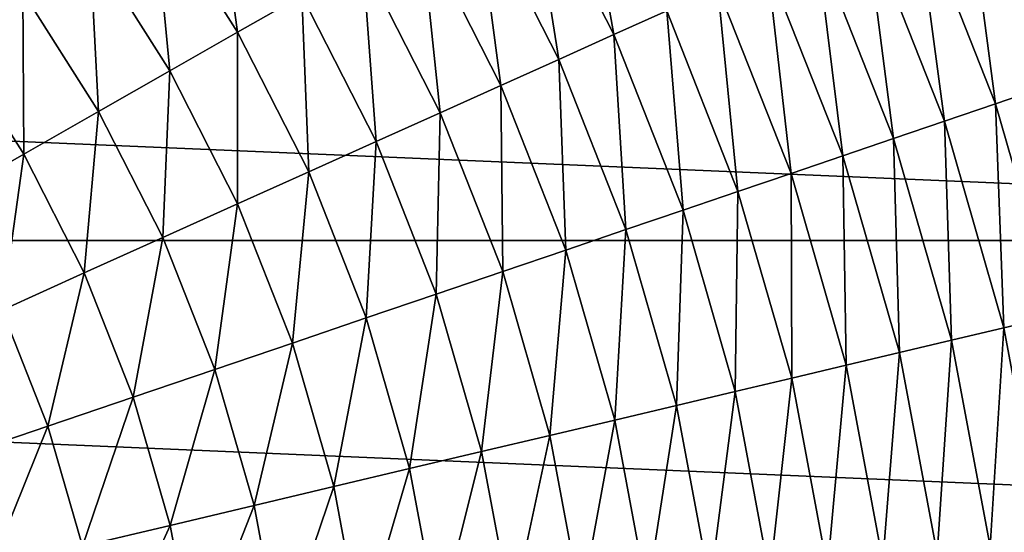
# Model space of a CAD drawing. Header units: millimetres. Extents: x -43.6 to 43.6, y -43.6 to 43.6.
# Tile 250 of 256: x 7.3 to 13.1, y 1.9 to 5. Entities that reach past the tile are written whole.
import ezdxf

# ---------------------------------------------------------------- set-up
doc = ezdxf.new("R2010")
doc.units = ezdxf.units.MM
doc.header["$LTSCALE"] = 52.148148
doc.layers.add('143', color=7, linetype='CONTINUOUS')
doc.layers.add('146', color=7, linetype='CONTINUOUS')

msp = doc.modelspace()

# ---------------------------------------------------------------- linework, layer by layer
at = {"layer": '143', "color": 9, "linetype": 'Continuous', "true_color": 0xc2bdad}
for points in [[(-20.8063, 5.4175, -75.5285), (21.1907, 3.6335, -75.5285), (-21.1907, 3.6335, -75.5285), (-20.8063, 5.4175, -75.5285)], [(20.8063, 5.4175, -75.5285), (21.1907, 3.6335, -75.5285), (-20.8063, 5.4175, -75.5285), (20.8063, 5.4175, -75.5285)], [(-21.1907, 3.6335, -75.5285), (21.4225, 1.8233, -75.5285), (-21.4225, 1.8233, -75.5285), (-21.1907, 3.6335, -75.5285)], [(21.1907, 3.6335, -75.5285), (21.4225, 1.8233, -75.5285), (-21.1907, 3.6335, -75.5285), (21.1907, 3.6335, -75.5285)]]:
    msp.add_3dface(points, dxfattribs=at)
at = {"layer": '146', "linetype": 'Continuous'}
for points in [[(10.804, 4.8642, -2.1606), (10.5938, 6.0408, -2.8224), (10.2928, 5.8691, -2.1606), (10.804, 4.8642, -2.1606)], [(11.1201, 5.0064, -2.8224), (10.5938, 6.0408, -2.8224), (10.804, 4.8642, -2.1606), (11.1201, 5.0064, -2.8224)], [(13.3991, 4.5571, -6.4423), (13.2201, 5.9519, -6.9264), (12.9053, 5.8102, -6.4423), (13.3991, 4.5571, -6.4423)], [(8.556, 4.8788, 1.0684), (8.4149, 5.9244, 0.4488), (8.0535, 5.67, 1.0684), (8.556, 4.8788, 1.0684)], [(8.9399, 5.0977, 0.4488), (8.4149, 5.9244, 0.4488), (8.556, 4.8788, 1.0684), (8.9399, 5.0977, 0.4488)], [(10.4746, 4.7158, -1.4976), (10.2928, 5.8691, -2.1606), (9.9789, 5.6902, -1.4976), (10.4746, 4.7158, -1.4976)], [(10.804, 4.8642, -2.1606), (10.2928, 5.8691, -2.1606), (10.4746, 4.7158, -1.4976), (10.804, 4.8642, -2.1606)], [(7.2721, 5.1199, 2.24), (6.7525, 5.7879, 2.24), (6.8512, 4.8236, 2.7851), (7.2721, 5.1199, 2.24)], [(13.0849, 4.4503, -5.9125), (12.9053, 5.8102, -6.4423), (12.6026, 5.6739, -5.9125), (13.0849, 4.4503, -5.9125)], [(13.3991, 4.5571, -6.4423), (12.9053, 5.8102, -6.4423), (13.0849, 4.4503, -5.9125), (13.3991, 4.5571, -6.4423)], [(8.1515, 4.6482, 1.6667), (8.0535, 5.67, 1.0684), (7.6728, 5.402, 1.6667), (8.1515, 4.6482, 1.6667)], [(8.556, 4.8788, 1.0684), (8.0535, 5.67, 1.0684), (8.1515, 4.6482, 1.6667), (8.556, 4.8788, 1.0684)], [(10.1293, 4.5604, -0.8385), (9.9789, 5.6902, -1.4976), (9.65, 5.5026, -0.8385), (10.1293, 4.5604, -0.8385)], [(10.4746, 4.7158, -1.4976), (9.9789, 5.6902, -1.4976), (10.1293, 4.5604, -0.8385), (10.4746, 4.7158, -1.4976)], [(12.7785, 4.346, -5.3443), (12.6026, 5.6739, -5.9125), (12.3075, 5.541, -5.3443), (12.7785, 4.346, -5.3443)], [(13.0849, 4.4503, -5.9125), (12.6026, 5.6739, -5.9125), (12.7785, 4.346, -5.3443), (13.0849, 4.4503, -5.9125)], [(12.4753, 4.2429, -4.7447), (12.3075, 5.541, -5.3443), (12.0155, 5.4096, -4.7447), (12.4753, 4.2429, -4.7447)], [(12.7785, 4.346, -5.3443), (12.3075, 5.541, -5.3443), (12.4753, 4.2429, -4.7447), (12.7785, 4.346, -5.3443)], [(9.7664, 4.397, -0.1882), (9.65, 5.5026, -0.8385), (9.3042, 5.3054, -0.1882), (9.7664, 4.397, -0.1882)], [(10.1293, 4.5604, -0.8385), (9.65, 5.5026, -0.8385), (9.7664, 4.397, -0.1882), (10.1293, 4.5604, -0.8385)], [(7.7258, 4.4054, 2.24), (7.6728, 5.402, 1.6667), (7.2721, 5.1199, 2.24), (7.7258, 4.4054, 2.24)], [(8.1515, 4.6482, 1.6667), (7.6728, 5.402, 1.6667), (7.7258, 4.4054, 2.24), (8.1515, 4.6482, 1.6667)], [(12.1712, 4.1395, -4.1203), (12.0155, 5.4096, -4.7447), (11.7226, 5.2777, -4.1203), (12.1712, 4.1395, -4.1203)], [(12.4753, 4.2429, -4.7447), (12.0155, 5.4096, -4.7447), (12.1712, 4.1395, -4.1203), (12.4753, 4.2429, -4.7447)], [(9.384, 4.2249, 0.4488), (9.3042, 5.3054, -0.1882), (8.9399, 5.0977, 0.4488), (9.384, 4.2249, 0.4488)], [(9.7664, 4.397, -0.1882), (9.3042, 5.3054, -0.1882), (9.384, 4.2249, 0.4488), (9.7664, 4.397, -0.1882)], [(11.8625, 4.0345, -3.4775), (11.7226, 5.2777, -4.1203), (11.4253, 5.1438, -3.4775), (11.8625, 4.0345, -3.4775)], [(12.1712, 4.1395, -4.1203), (11.7226, 5.2777, -4.1203), (11.8625, 4.0345, -3.4775), (12.1712, 4.1395, -4.1203)], [(7.2787, 4.1505, 2.7851), (7.2721, 5.1199, 2.24), (6.8512, 4.8236, 2.7851), (7.2787, 4.1505, 2.7851)], [(7.7258, 4.4054, 2.24), (7.2721, 5.1199, 2.24), (7.2787, 4.1505, 2.7851), (7.7258, 4.4054, 2.24)], [(11.5456, 3.9267, -2.8224), (11.4253, 5.1438, -3.4775), (11.1201, 5.0064, -2.8224), (11.5456, 3.9267, -2.8224)], [(11.8625, 4.0345, -3.4775), (11.4253, 5.1438, -3.4775), (11.5456, 3.9267, -2.8224), (11.8625, 4.0345, -3.4775)], [(8.981, 4.0434, 1.0684), (8.9399, 5.0977, 0.4488), (8.556, 4.8788, 1.0684), (8.981, 4.0434, 1.0684)], [(9.384, 4.2249, 0.4488), (8.9399, 5.0977, 0.4488), (8.981, 4.0434, 1.0684), (9.384, 4.2249, 0.4488)], [(11.2175, 3.8152, -2.1606), (11.1201, 5.0064, -2.8224), (10.804, 4.8642, -2.1606), (11.2175, 3.8152, -2.1606)], [(11.5456, 3.9267, -2.8224), (11.1201, 5.0064, -2.8224), (11.2175, 3.8152, -2.1606), (11.5456, 3.9267, -2.8224)], [(8.5564, 3.8523, 1.6667), (8.556, 4.8788, 1.0684), (8.1515, 4.6482, 1.6667), (8.5564, 3.8523, 1.6667)], [(8.981, 4.0434, 1.0684), (8.556, 4.8788, 1.0684), (8.5564, 3.8523, 1.6667), (8.981, 4.0434, 1.0684)], [(10.8754, 3.6988, -1.4976), (10.804, 4.8642, -2.1606), (10.4746, 4.7158, -1.4976), (10.8754, 3.6988, -1.4976)], [(11.2175, 3.8152, -2.1606), (10.804, 4.8642, -2.1606), (10.8754, 3.6988, -1.4976), (11.2175, 3.8152, -2.1606)], [(7.2787, 4.1505, 2.7851), (6.8512, 4.8236, 2.7851), (6.8102, 3.8833, 3.299), (7.2787, 4.1505, 2.7851)], [(10.517, 3.5769, -0.8385), (10.4746, 4.7158, -1.4976), (10.1293, 4.5604, -0.8385), (10.517, 3.5769, -0.8385)], [(10.8754, 3.6988, -1.4976), (10.4746, 4.7158, -1.4976), (10.517, 3.5769, -0.8385), (10.8754, 3.6988, -1.4976)], [(8.1096, 3.6511, 2.24), (8.1515, 4.6482, 1.6667), (7.7258, 4.4054, 2.24), (8.1096, 3.6511, 2.24)], [(8.5564, 3.8523, 1.6667), (8.1515, 4.6482, 1.6667), (8.1096, 3.6511, 2.24), (8.5564, 3.8523, 1.6667)], [(10.1401, 3.4487, -0.1882), (10.1293, 4.5604, -0.8385), (9.7664, 4.397, -0.1882), (10.1401, 3.4487, -0.1882)], [(10.517, 3.5769, -0.8385), (10.1293, 4.5604, -0.8385), (10.1401, 3.4487, -0.1882), (10.517, 3.5769, -0.8385)], [(13.4487, 3.1863, -5.9125), (13.3991, 4.5571, -6.4423), (13.0849, 4.4503, -5.9125), (13.4487, 3.1863, -5.9125)], [(13.1337, 3.1117, -5.3443), (13.0849, 4.4503, -5.9125), (12.7785, 4.346, -5.3443), (13.1337, 3.1117, -5.3443)], [(13.4487, 3.1863, -5.9125), (13.0849, 4.4503, -5.9125), (13.1337, 3.1117, -5.3443), (13.4487, 3.1863, -5.9125)], [(7.6403, 3.4398, 2.7851), (7.7258, 4.4054, 2.24), (7.2787, 4.1505, 2.7851), (7.6403, 3.4398, 2.7851)], [(8.1096, 3.6511, 2.24), (7.7258, 4.4054, 2.24), (7.6403, 3.4398, 2.7851), (8.1096, 3.6511, 2.24)], [(9.7431, 3.3137, 0.4488), (9.7664, 4.397, -0.1882), (9.384, 4.2249, 0.4488), (9.7431, 3.3137, 0.4488)], [(10.1401, 3.4487, -0.1882), (9.7664, 4.397, -0.1882), (9.7431, 3.3137, 0.4488), (10.1401, 3.4487, -0.1882)], [(12.8221, 3.0379, -4.7447), (12.7785, 4.346, -5.3443), (12.4753, 4.2429, -4.7447), (12.8221, 3.0379, -4.7447)], [(13.1337, 3.1117, -5.3443), (12.7785, 4.346, -5.3443), (12.8221, 3.0379, -4.7447), (13.1337, 3.1117, -5.3443)], [(12.5096, 2.9638, -4.1203), (12.4753, 4.2429, -4.7447), (12.1712, 4.1395, -4.1203), (12.5096, 2.9638, -4.1203)], [(12.8221, 3.0379, -4.7447), (12.4753, 4.2429, -4.7447), (12.5096, 2.9638, -4.1203), (12.8221, 3.0379, -4.7447)], [(9.3247, 3.1714, 1.0684), (9.384, 4.2249, 0.4488), (8.981, 4.0434, 1.0684), (9.3247, 3.1714, 1.0684)], [(9.7431, 3.3137, 0.4488), (9.384, 4.2249, 0.4488), (9.3247, 3.1714, 1.0684), (9.7431, 3.3137, 0.4488)], [(7.1485, 3.2184, 3.299), (7.2787, 4.1505, 2.7851), (6.8102, 3.8833, 3.299), (7.1485, 3.2184, 3.299)], [(7.6403, 3.4398, 2.7851), (7.2787, 4.1505, 2.7851), (7.1485, 3.2184, 3.299), (7.6403, 3.4398, 2.7851)], [(12.1923, 2.8886, -3.4775), (12.1712, 4.1395, -4.1203), (11.8625, 4.0345, -3.4775), (12.1923, 2.8886, -3.4775)], [(12.5096, 2.9638, -4.1203), (12.1712, 4.1395, -4.1203), (12.1923, 2.8886, -3.4775), (12.5096, 2.9638, -4.1203)], [(8.8839, 3.0215, 1.6667), (8.981, 4.0434, 1.0684), (8.5564, 3.8523, 1.6667), (8.8839, 3.0215, 1.6667)], [(9.3247, 3.1714, 1.0684), (8.981, 4.0434, 1.0684), (8.8839, 3.0215, 1.6667), (9.3247, 3.1714, 1.0684)], [(11.8666, 2.8115, -2.8224), (11.8625, 4.0345, -3.4775), (11.5456, 3.9267, -2.8224), (11.8666, 2.8115, -2.8224)], [(12.1923, 2.8886, -3.4775), (11.8625, 4.0345, -3.4775), (11.8666, 2.8115, -2.8224), (12.1923, 2.8886, -3.4775)], [(11.5294, 2.7316, -2.1606), (11.5456, 3.9267, -2.8224), (11.2175, 3.8152, -2.1606), (11.5294, 2.7316, -2.1606)], [(11.8666, 2.8115, -2.8224), (11.5456, 3.9267, -2.8224), (11.5294, 2.7316, -2.1606), (11.8666, 2.8115, -2.8224)], [(8.4199, 2.8637, 2.24), (8.5564, 3.8523, 1.6667), (8.1096, 3.6511, 2.24), (8.4199, 2.8637, 2.24)], [(8.8839, 3.0215, 1.6667), (8.5564, 3.8523, 1.6667), (8.4199, 2.8637, 2.24), (8.8839, 3.0215, 1.6667)], [(11.1778, 2.6483, -1.4976), (11.2175, 3.8152, -2.1606), (10.8754, 3.6988, -1.4976), (11.1778, 2.6483, -1.4976)], [(11.5294, 2.7316, -2.1606), (11.2175, 3.8152, -2.1606), (11.1778, 2.6483, -1.4976), (11.5294, 2.7316, -2.1606)], [(7.9327, 2.698, 2.7851), (8.1096, 3.6511, 2.24), (7.6403, 3.4398, 2.7851), (7.9327, 2.698, 2.7851)], [(8.4199, 2.8637, 2.24), (8.1096, 3.6511, 2.24), (7.9327, 2.698, 2.7851), (8.4199, 2.8637, 2.24)], [(10.8094, 2.561, -0.8385), (10.8754, 3.6988, -1.4976), (10.517, 3.5769, -0.8385), (10.8094, 2.561, -0.8385)], [(11.1778, 2.6483, -1.4976), (10.8754, 3.6988, -1.4976), (10.8094, 2.561, -0.8385), (11.1778, 2.6483, -1.4976)], [(10.422, 2.4692, -0.1882), (10.517, 3.5769, -0.8385), (10.1401, 3.4487, -0.1882), (10.422, 2.4692, -0.1882)], [(10.8094, 2.561, -0.8385), (10.517, 3.5769, -0.8385), (10.422, 2.4692, -0.1882), (10.8094, 2.561, -0.8385)], [(7.4221, 2.5243, 3.299), (7.6403, 3.4398, 2.7851), (7.1485, 3.2184, 3.299), (7.4221, 2.5243, 3.299)], [(7.9327, 2.698, 2.7851), (7.6403, 3.4398, 2.7851), (7.4221, 2.5243, 3.299), (7.9327, 2.698, 2.7851)], [(10.014, 2.3726, 0.4488), (10.1401, 3.4487, -0.1882), (9.7431, 3.3137, 0.4488), (10.014, 2.3726, 0.4488)], [(10.422, 2.4692, -0.1882), (10.1401, 3.4487, -0.1882), (10.014, 2.3726, 0.4488), (10.422, 2.4692, -0.1882)], [(9.584, 2.2707, 1.0684), (9.7431, 3.3137, 0.4488), (9.3247, 3.1714, 1.0684), (9.584, 2.2707, 1.0684)], [(10.014, 2.3726, 0.4488), (9.7431, 3.3137, 0.4488), (9.584, 2.2707, 1.0684), (10.014, 2.3726, 0.4488)], [(7.4221, 2.5243, 3.299), (7.1485, 3.2184, 3.299), (6.8886, 2.3429, 3.779), (7.4221, 2.5243, 3.299)], [(13.37, 1.8492, -5.3443), (13.4487, 3.1863, -5.9125), (13.1337, 3.1117, -5.3443), (13.37, 1.8492, -5.3443)], [(9.1309, 2.1633, 1.6667), (9.3247, 3.1714, 1.0684), (8.8839, 3.0215, 1.6667), (9.1309, 2.1633, 1.6667)], [(9.584, 2.2707, 1.0684), (9.3247, 3.1714, 1.0684), (9.1309, 2.1633, 1.6667), (9.584, 2.2707, 1.0684)], [(13.0528, 1.8053, -4.7447), (13.1337, 3.1117, -5.3443), (12.8221, 3.0379, -4.7447), (13.0528, 1.8053, -4.7447)], [(13.37, 1.8492, -5.3443), (13.1337, 3.1117, -5.3443), (13.0528, 1.8053, -4.7447), (13.37, 1.8492, -5.3443)], [(8.654, 2.0504, 2.24), (8.8839, 3.0215, 1.6667), (8.4199, 2.8637, 2.24), (8.654, 2.0504, 2.24)], [(9.1309, 2.1633, 1.6667), (8.8839, 3.0215, 1.6667), (8.654, 2.0504, 2.24), (9.1309, 2.1633, 1.6667)], [(12.7347, 1.7613, -4.1203), (12.8221, 3.0379, -4.7447), (12.5096, 2.9638, -4.1203), (12.7347, 1.7613, -4.1203)], [(13.0528, 1.8053, -4.7447), (12.8221, 3.0379, -4.7447), (12.7347, 1.7613, -4.1203), (13.0528, 1.8053, -4.7447)], [(12.4116, 1.7166, -3.4775), (12.5096, 2.9638, -4.1203), (12.1923, 2.8886, -3.4775), (12.4116, 1.7166, -3.4775)], [(12.7347, 1.7613, -4.1203), (12.5096, 2.9638, -4.1203), (12.4116, 1.7166, -3.4775), (12.7347, 1.7613, -4.1203)], [(12.0801, 1.6708, -2.8224), (12.1923, 2.8886, -3.4775), (11.8666, 2.8115, -2.8224), (12.0801, 1.6708, -2.8224)], [(12.4116, 1.7166, -3.4775), (12.1923, 2.8886, -3.4775), (12.0801, 1.6708, -2.8224), (12.4116, 1.7166, -3.4775)], [(8.1532, 1.9317, 2.7851), (8.4199, 2.8637, 2.24), (7.9327, 2.698, 2.7851), (8.1532, 1.9317, 2.7851)], [(8.654, 2.0504, 2.24), (8.4199, 2.8637, 2.24), (8.1532, 1.9317, 2.7851), (8.654, 2.0504, 2.24)], [(11.7368, 1.6233, -2.1606), (11.8666, 2.8115, -2.8224), (11.5294, 2.7316, -2.1606), (11.7368, 1.6233, -2.1606)], [(12.0801, 1.6708, -2.8224), (11.8666, 2.8115, -2.8224), (11.7368, 1.6233, -2.1606), (12.0801, 1.6708, -2.8224)], [(11.3789, 1.5738, -1.4976), (11.5294, 2.7316, -2.1606), (11.1778, 2.6483, -1.4976), (11.3789, 1.5738, -1.4976)], [(11.7368, 1.6233, -2.1606), (11.5294, 2.7316, -2.1606), (11.3789, 1.5738, -1.4976), (11.7368, 1.6233, -2.1606)], [(7.6284, 1.8074, 3.299), (7.9327, 2.698, 2.7851), (7.4221, 2.5243, 3.299), (7.6284, 1.8074, 3.299)], [(8.1532, 1.9317, 2.7851), (7.9327, 2.698, 2.7851), (7.6284, 1.8074, 3.299), (8.1532, 1.9317, 2.7851)], [(11.0038, 1.5219, -0.8385), (11.1778, 2.6483, -1.4976), (10.8094, 2.561, -0.8385), (11.0038, 1.5219, -0.8385)], [(11.3789, 1.5738, -1.4976), (11.1778, 2.6483, -1.4976), (11.0038, 1.5219, -0.8385), (11.3789, 1.5738, -1.4976)], [(10.6095, 1.4674, -0.1882), (10.8094, 2.561, -0.8385), (10.422, 2.4692, -0.1882), (10.6095, 1.4674, -0.1882)], [(11.0038, 1.5219, -0.8385), (10.8094, 2.561, -0.8385), (10.6095, 1.4674, -0.1882), (11.0038, 1.5219, -0.8385)], [(7.0801, 1.6775, 3.779), (7.4221, 2.5243, 3.299), (6.8886, 2.3429, 3.779), (7.0801, 1.6775, 3.779)], [(7.6284, 1.8074, 3.299), (7.4221, 2.5243, 3.299), (7.0801, 1.6775, 3.779), (7.6284, 1.8074, 3.299)], [(10.1942, 1.4099, 0.4488), (10.422, 2.4692, -0.1882), (10.014, 2.3726, 0.4488), (10.1942, 1.4099, 0.4488)], [(10.6095, 1.4674, -0.1882), (10.422, 2.4692, -0.1882), (10.1942, 1.4099, 0.4488), (10.6095, 1.4674, -0.1882)], [(9.7564, 1.3494, 1.0684), (10.014, 2.3726, 0.4488), (9.584, 2.2707, 1.0684), (9.7564, 1.3494, 1.0684)], [(10.1942, 1.4099, 0.4488), (10.014, 2.3726, 0.4488), (9.7564, 1.3494, 1.0684), (10.1942, 1.4099, 0.4488)], [(9.2951, 1.2856, 1.6667), (9.584, 2.2707, 1.0684), (9.1309, 2.1633, 1.6667), (9.2951, 1.2856, 1.6667)], [(9.7564, 1.3494, 1.0684), (9.584, 2.2707, 1.0684), (9.2951, 1.2856, 1.6667), (9.7564, 1.3494, 1.0684)], [(8.8097, 1.2185, 2.24), (9.1309, 2.1633, 1.6667), (8.654, 2.0504, 2.24), (8.8097, 1.2185, 2.24)], [(9.2951, 1.2856, 1.6667), (9.1309, 2.1633, 1.6667), (8.8097, 1.2185, 2.24), (9.2951, 1.2856, 1.6667)], [(8.2999, 1.1479, 2.7851), (8.654, 2.0504, 2.24), (8.1532, 1.9317, 2.7851), (8.2999, 1.1479, 2.7851)], [(8.8097, 1.2185, 2.24), (8.654, 2.0504, 2.24), (8.2999, 1.1479, 2.7851), (8.8097, 1.2185, 2.24)], [(7.7657, 1.074, 3.299), (8.1532, 1.9317, 2.7851), (7.6284, 1.8074, 3.299), (7.7657, 1.074, 3.299)], [(8.2999, 1.1479, 2.7851), (8.1532, 1.9317, 2.7851), (7.7657, 1.074, 3.299), (8.2999, 1.1479, 2.7851)]]:
    msp.add_3dface(points, dxfattribs=at)

doc.saveas('drawing.dxf')
